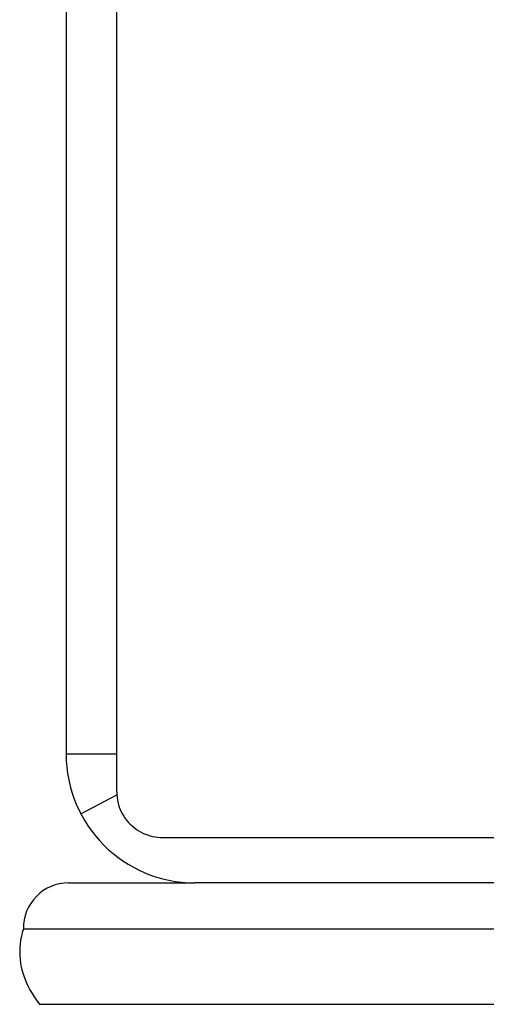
# Model space of a CAD drawing. Header units: inches. Extents: x 0 to 35.6, y 0 to 23.
# Tile 14 of 56: x 8.42 to 8.825, y 14.782 to 15.638. Entities that reach past the tile are written whole.
import ezdxf

# ---------------------------------------------------------------- set-up
doc = ezdxf.new("R2010")
doc.units = ezdxf.units.IN
doc.header["$LTSCALE"] = 1.957805
doc.header["$MEASUREMENT"] = 0
doc.layers.get('0').update_dxf_attribs({"linetype": 'CONTINUOUS'})

msp = doc.modelspace()

# ---------------------------------------------------------------- linework, layer by layer
at = {"color": 3, "linetype": 'Continuous'}
for p, q in [((8.5039, 14.9666), (8.5039, 18.79365)), ((8.4599, 18.77582), (8.4599, 14.99982)), ((8.5439, 14.92721), (9.5849, 14.92721)), ((9.17714, 14.88782), (8.5719, 14.88782))]:
    msp.add_line(p, q, dxfattribs=at)
at = {"color": 7, "linetype": 'Continuous'}
for p, q in [((8.4599, 14.99982), (8.5039, 14.99982)), ((8.47271, 14.94782), (8.50398, 14.96421)), ((8.46205, 14.88782), (8.5719, 14.88782)), ((8.42277, 14.84788), (15.99703, 14.84788)), ((8.43689, 14.7823), (15.98292, 14.7823))]:
    msp.add_line(p, q, dxfattribs=at)
at = {"color": 3, "linetype": 'Continuous'}
msp.add_lwpolyline([(8.5039, 14.9666), (8.50397, 14.96439), (8.50415, 14.96219), (8.50447, 14.96), (8.50491, 14.95784), (8.50547, 14.9557), (8.50615, 14.95359), (8.50695, 14.95153), (8.50786, 14.94951), (8.50889, 14.94755), (8.51003, 14.94564), (8.51128, 14.94381), (8.51263, 14.94204), (8.51408, 14.94035), (8.51562, 14.93875), (8.51725, 14.93723), (8.51896, 14.9358), (8.52076, 14.93448), (8.52262, 14.93325), (8.52455, 14.93213), (8.52655, 14.93111), (8.5286, 14.93021), (8.53069, 14.92942), (8.53283, 14.92875), (8.535, 14.9282), (8.5372, 14.92777), (8.53942, 14.92746), (8.54166, 14.92727), (8.5439, 14.92721)], dxfattribs=at)
at = {"color": 7, "linetype": 'Continuous'}
msp.add_lwpolyline([(8.42277, 14.84788), (8.42178, 14.84458), (8.42097, 14.84127), (8.42034, 14.83795), (8.41989, 14.83462), (8.41962, 14.83129), (8.41953, 14.82795), (8.41961, 14.82462), (8.41988, 14.82129), (8.42032, 14.81796), (8.42095, 14.81464), (8.42175, 14.81133), (8.42273, 14.80803), (8.42389, 14.80474), (8.42523, 14.80147), (8.42674, 14.79822), (8.42842, 14.79498), (8.43028, 14.79177), (8.43231, 14.78859), (8.43452, 14.78543), (8.43689, 14.7823)], dxfattribs=at)
at = {"color": 3, "linetype": 'Continuous'}
msp.add_arc((8.5719, 14.99982), 0.112, 180, 270, dxfattribs=at)
at = {"color": 7, "linetype": 'Continuous'}
msp.add_arc((8.46205, 14.84853), 0.03929, 90, 180.95262, dxfattribs=at)

doc.saveas('drawing.dxf')
